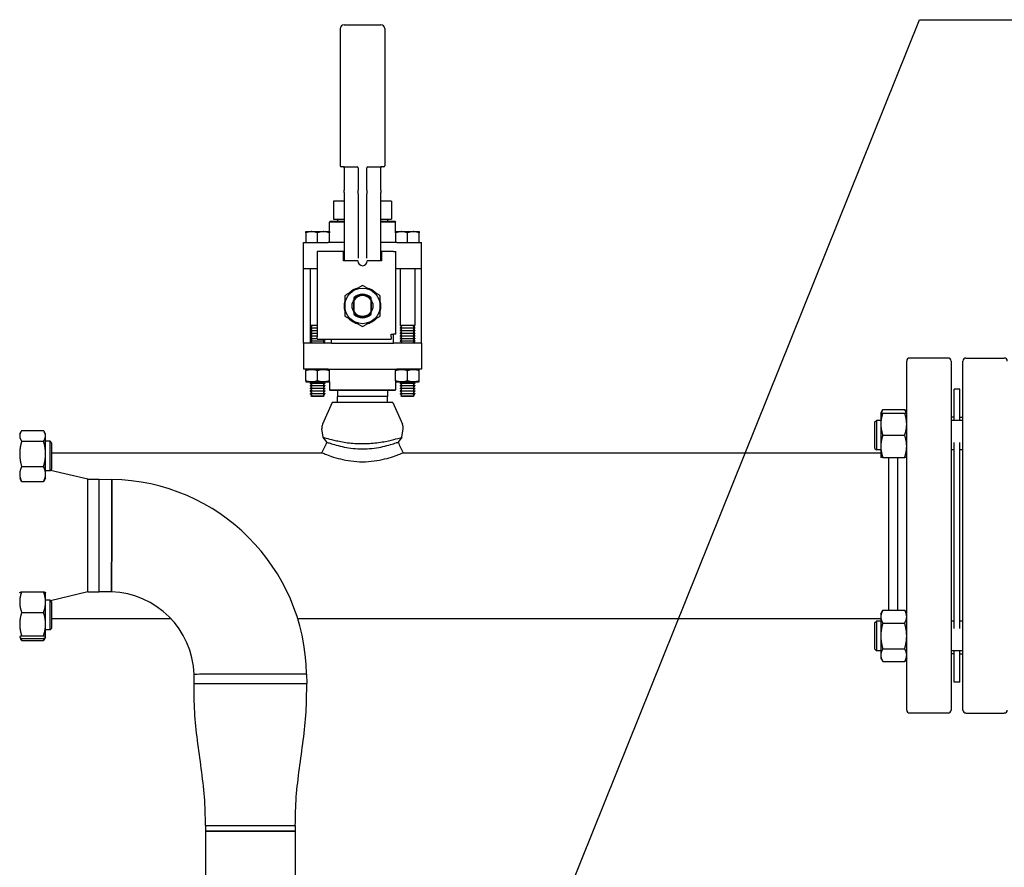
# Paper-space layout 'SHEET_1' of a CAD drawing. Header units: inches. Extents: x 4 to 540, y 12 to 340.
# Tile 60 of 116: x 276 to 297, y 145 to 163. Entities that reach past the tile are written whole.
import ezdxf

# ---------------------------------------------------------------- set-up
doc = ezdxf.new("R2010")
doc.units = ezdxf.units.IN
doc.header["$LTSCALE"] = 16
doc.header["$MEASUREMENT"] = 0
doc.layers.get('0').update_dxf_attribs({"lineweight": 25})
doc.layers.add('DIMEN', color=7, linetype='Continuous', lineweight=25)
doc.styles.get("Standard").update_dxf_attribs({"font": 'arial.ttf'})
doc.dimstyles.new('DEFAULT-ANSI$7', dxfattribs={"dimscale": 16, "dimtxt": 0.125, "dimasz": 0.125, "dimexe": 0.125, "dimexo": 0.0625, "dimgap": 0.031496, "dimtad": 0, "dimtih": 1, "dimtoh": 1, "dimrnd": 1e-08, "dimzin": 4, "dimdsep": 46, "dimtxsty": 'Standard', "dimblk": 'Filled-1', "dimcen": 0.09, "dimdle": 0.393701, "dimclrd": 256, "dimclre": 256, "dimclrt": 256, "dimadec": 0, "dimazin": 1, "dimtfac": 1.504, "dimtofl": 0, "dimtmove": 0, "dimatfit": 3, "dimldrblk": 'Filled-1', "dimfxl": 1, "dimtolj": 1, "dimtzin": 4, "dimlwd": 25, "dimlwe": 25, "dimarcsym": 0})

# ---------------------------------------------------------------- blocks, each defined once
blk = doc.blocks.new('Filled-1')
at = {"color": 0}
for p, q in [((0, 0), (-1, 0.25)), ((-1, 0.25), (-1, -0.25)), ((-1, 0), (0, 0)), ((-1, -0.25), (0, 0))]:
    blk.add_line(p, q, dxfattribs=at)
at = {"color": 0, "flags": 128}
blk.add_lwpolyline([(-1, -0.25), (0, 0), (-1, 0.25), (-1, -0.25)], dxfattribs=at)
at = {"color": 0}
blk.add_solid([(-1, -0.25), (0, 0), (-1, 0.25), (-1, -0.25)], dxfattribs=at)

psp = doc.layouts.new('SHEET_1')

# ---------------------------------------------------------------- linework, layer by layer
for p, q in [((283.129, 162.604), (283.129, 159.704)), ((283.209, 162.684), (283.989, 162.684)), ((284.069, 162.604), (284.069, 159.704)), ((283.209, 159.684), (283.149, 159.684)), ((283.209, 159.684), (283.498, 159.684)), ((283.209, 159.664), (283.209, 159.19)), ((283.509, 159.664), (283.509, 159.19)), ((283.689, 159.19), (283.689, 159.664)), ((283.701, 159.684), (283.989, 159.684)), ((284.049, 159.684), (283.989, 159.684)), ((283.989, 159.19), (283.989, 159.664)), ((283.209, 159.144), (283.209, 159.19)), ((283.509, 159.116), (283.509, 159.19)), ((283.689, 159.19), (283.689, 159.116)), ((283.989, 159.19), (283.989, 159.144)), ((283.209, 159.144), (283.209, 157.802)), ((283.509, 159.116), (283.509, 157.754)), ((283.689, 157.754), (283.689, 159.116)), ((283.989, 157.802), (283.989, 159.144)), ((282.987, 158.957), (282.987, 158.577)), ((283.209, 158.957), (282.987, 158.957)), ((284.211, 158.957), (283.989, 158.957)), ((284.211, 158.957), (284.211, 158.577)), ((282.987, 158.577), (283.13, 158.577)), ((283.069, 158.577), (283.069, 158.534)), ((283.13, 158.577), (283.151, 158.577)), ((283.151, 158.577), (283.209, 158.577)), ((283.989, 158.577), (284.048, 158.577)), ((284.048, 158.577), (284.069, 158.577)), ((284.069, 158.577), (284.211, 158.577)), ((284.13, 158.577), (284.13, 158.534)), ((282.919, 158.534), (282.899, 158.514)), ((283.209, 158.514), (282.899, 158.514)), ((282.899, 158.314), (282.899, 158.514)), ((282.919, 158.534), (283.209, 158.534)), ((283.989, 158.534), (284.279, 158.534)), ((284.299, 158.514), (283.989, 158.514)), ((284.279, 158.534), (284.299, 158.514)), ((284.299, 158.314), (284.299, 158.514)), ((282.399, 158.314), (282.899, 158.314)), ((282.399, 158.291), (282.399, 158.084)), ((282.649, 158.084), (282.649, 158.291)), ((282.899, 158.084), (282.899, 158.291)), ((284.299, 158.314), (284.799, 158.314)), ((284.299, 158.291), (284.299, 158.084)), ((284.549, 158.084), (284.549, 158.291)), ((284.799, 158.084), (284.799, 158.291)), ((282.349, 158.084), (282.873, 158.084)), ((282.349, 157.534), (282.349, 158.084)), ((282.985, 158.084), (282.873, 158.084)), ((283.209, 158.084), (282.985, 158.084)), ((284.214, 158.084), (283.989, 158.084)), ((284.326, 158.084), (284.214, 158.084)), ((284.326, 158.084), (284.849, 158.084)), ((284.849, 157.534), (284.849, 158.084)), ((282.642, 157.894), (282.642, 156.094)), ((283.199, 157.894), (282.642, 157.894)), ((283.199, 157.694), (283.199, 157.894)), ((283.209, 157.802), (283.209, 157.762)), ((283.209, 157.762), (283.209, 157.694)), ((283.989, 157.762), (283.989, 157.802)), ((283.989, 157.694), (283.989, 157.762)), ((284.256, 157.894), (283.999, 157.894)), ((283.999, 157.894), (283.999, 157.694)), ((284.256, 157.894), (284.306, 157.894)), ((284.306, 157.794), (284.306, 157.894)), ((284.306, 156.144), (284.306, 157.794)), ((282.349, 155.954), (282.349, 157.534)), ((282.349, 157.534), (282.642, 157.534)), ((282.493, 157.534), (282.493, 156.33)), ((283.499, 157.694), (283.199, 157.694)), ((283.999, 157.694), (283.699, 157.694)), ((284.306, 157.534), (284.326, 157.534)), ((284.326, 157.534), (284.849, 157.534)), ((284.393, 157.534), (284.393, 156.33)), ((284.706, 157.534), (284.706, 156.33)), ((284.849, 155.954), (284.849, 157.534)), ((283.417, 156.612), (283.417, 156.875)), ((283.419, 156.869), (283.419, 156.618)), ((283.779, 156.618), (283.779, 156.869)), ((283.782, 156.875), (283.782, 156.612)), ((282.642, 156.33), (282.493, 156.33)), ((282.523, 156.313), (282.493, 156.33)), ((282.523, 156.299), (282.493, 156.281)), ((282.493, 156.281), (282.642, 156.281)), ((282.493, 156.281), (282.493, 156.275)), ((282.642, 156.275), (282.493, 156.275)), ((282.523, 156.257), (282.493, 156.275)), ((282.499, 156.285), (282.499, 156.326)), ((282.499, 156.23), (282.499, 156.271)), ((284.706, 156.33), (284.393, 156.33)), ((284.423, 156.313), (284.393, 156.33)), ((284.423, 156.299), (284.393, 156.281)), ((284.393, 156.281), (284.706, 156.281)), ((284.393, 156.281), (284.393, 156.275)), ((284.706, 156.275), (284.393, 156.275)), ((284.423, 156.257), (284.393, 156.275)), ((284.676, 156.313), (284.706, 156.33)), ((284.676, 156.299), (284.706, 156.281)), ((284.676, 156.257), (284.706, 156.275)), ((284.699, 156.285), (284.699, 156.326)), ((284.699, 156.23), (284.699, 156.271)), ((284.706, 156.281), (284.706, 156.275)), ((282.523, 156.243), (282.493, 156.226)), ((282.493, 156.226), (282.642, 156.226)), ((282.493, 156.226), (282.493, 156.219)), ((282.642, 156.219), (282.493, 156.219)), ((282.523, 156.202), (282.493, 156.219)), ((282.523, 156.188), (282.493, 156.17)), ((282.493, 156.17), (282.642, 156.17)), ((282.493, 156.17), (282.493, 156.163)), ((282.642, 156.163), (282.493, 156.163)), ((282.523, 156.146), (282.493, 156.163)), ((282.523, 156.132), (282.493, 156.115)), ((282.493, 156.115), (282.642, 156.115)), ((282.493, 156.115), (282.493, 156.108)), ((282.642, 156.108), (282.493, 156.108)), ((282.523, 156.09), (282.493, 156.108)), ((282.523, 156.077), (282.493, 156.059)), ((282.493, 156.059), (282.642, 156.059)), ((282.493, 156.059), (282.493, 156.052)), ((282.499, 156.174), (282.499, 156.215)), ((282.499, 156.118), (282.499, 156.16)), ((282.499, 156.063), (282.499, 156.104)), ((282.642, 156.044), (282.642, 156.094)), ((284.206, 156.094), (284.206, 156.144)), ((284.206, 156.144), (284.256, 156.144)), ((284.206, 156.094), (284.206, 156.044)), ((284.256, 155.954), (284.256, 156.144)), ((284.306, 156.144), (284.256, 156.144)), ((284.423, 156.243), (284.393, 156.226)), ((284.393, 156.226), (284.706, 156.226)), ((284.393, 156.226), (284.393, 156.219)), ((284.706, 156.219), (284.393, 156.219)), ((284.423, 156.202), (284.393, 156.219)), ((284.423, 156.188), (284.393, 156.17)), ((284.393, 156.17), (284.706, 156.17)), ((284.393, 156.17), (284.393, 156.163)), ((284.706, 156.163), (284.393, 156.163)), ((284.423, 156.146), (284.393, 156.163)), ((284.423, 156.132), (284.393, 156.115)), ((284.393, 156.115), (284.706, 156.115)), ((284.393, 156.115), (284.393, 156.108)), ((284.706, 156.108), (284.393, 156.108)), ((284.423, 156.09), (284.393, 156.108)), ((284.423, 156.077), (284.393, 156.059)), ((284.393, 156.059), (284.706, 156.059)), ((284.393, 156.059), (284.393, 156.052)), ((284.676, 156.243), (284.706, 156.226)), ((284.676, 156.202), (284.706, 156.219)), ((284.676, 156.188), (284.706, 156.17)), ((284.676, 156.146), (284.706, 156.163)), ((284.676, 156.132), (284.706, 156.115)), ((284.676, 156.09), (284.706, 156.108)), ((284.676, 156.077), (284.706, 156.059)), ((284.699, 156.174), (284.699, 156.215)), ((284.699, 156.118), (284.699, 156.16)), ((284.699, 156.063), (284.699, 156.104)), ((284.706, 156.226), (284.706, 156.219)), ((284.706, 156.17), (284.706, 156.163)), ((284.706, 156.115), (284.706, 156.108)), ((284.706, 156.059), (284.706, 156.052)), ((282.873, 155.954), (282.349, 155.954)), ((282.349, 155.954), (282.349, 155.404)), ((282.642, 156.052), (282.493, 156.052)), ((282.523, 156.035), (282.493, 156.052)), ((282.523, 156.021), (282.493, 156.004)), ((282.493, 156.004), (282.806, 156.004)), ((282.493, 156.004), (282.493, 155.997)), ((282.806, 155.997), (282.493, 155.997)), ((282.523, 155.979), (282.493, 155.997)), ((282.499, 156.007), (282.499, 156.049)), ((282.499, 155.954), (282.499, 155.993)), ((282.523, 155.965), (282.502, 155.954)), ((282.642, 156.044), (284.206, 156.044)), ((282.776, 156.035), (282.79, 156.044)), ((282.776, 156.021), (282.806, 156.004)), ((282.776, 155.979), (282.806, 155.997)), ((282.776, 155.965), (282.796, 155.954)), ((282.806, 156.004), (282.806, 155.997)), ((282.942, 155.954), (282.873, 155.954)), ((282.942, 155.954), (282.942, 156.044)), ((282.942, 155.954), (284.256, 155.954)), ((284.326, 155.954), (284.256, 155.954)), ((284.849, 155.954), (284.326, 155.954)), ((284.706, 156.052), (284.393, 156.052)), ((284.423, 156.035), (284.393, 156.052)), ((284.423, 156.021), (284.393, 156.004)), ((284.393, 156.004), (284.706, 156.004)), ((284.393, 156.004), (284.393, 155.997)), ((284.706, 155.997), (284.393, 155.997)), ((284.423, 155.979), (284.393, 155.997)), ((284.423, 155.965), (284.402, 155.954)), ((284.676, 156.035), (284.706, 156.052)), ((284.676, 156.021), (284.706, 156.004)), ((284.676, 155.979), (284.706, 155.997)), ((284.676, 155.965), (284.696, 155.954)), ((284.699, 156.007), (284.699, 156.049)), ((284.699, 155.954), (284.699, 155.993)), ((284.706, 156.004), (284.706, 155.997)), ((284.849, 155.954), (284.849, 155.404)), ((295.974, 155.641), (295.162, 155.641)), ((296.349, 155.641), (297.162, 155.641)), ((295.099, 148.204), (295.099, 155.579)), ((296.037, 155.579), (296.037, 148.204)), ((296.287, 148.204), (296.287, 155.579)), ((282.873, 155.404), (282.349, 155.404)), ((282.399, 155.404), (282.399, 155.404)), ((282.399, 155.16), (282.399, 155.381)), ((282.649, 155.16), (282.649, 155.381)), ((282.873, 155.404), (282.985, 155.404)), ((282.899, 155.404), (282.899, 155.404)), ((282.899, 155.16), (282.899, 155.381)), ((282.985, 155.404), (284.214, 155.404)), ((284.214, 155.404), (284.326, 155.404)), ((284.299, 155.404), (284.299, 155.404)), ((284.299, 155.16), (284.299, 155.381)), ((284.849, 155.404), (284.326, 155.404)), ((284.549, 155.16), (284.549, 155.381)), ((284.799, 155.404), (284.799, 155.404)), ((284.799, 155.16), (284.799, 155.381)), ((282.399, 155.138), (282.899, 155.138)), ((282.399, 155.138), (282.399, 155.138)), ((282.523, 155.132), (282.493, 155.115)), ((282.493, 155.115), (282.806, 155.115)), ((282.493, 155.115), (282.493, 155.108)), ((282.806, 155.108), (282.493, 155.108)), ((282.523, 155.09), (282.493, 155.108)), ((282.523, 155.077), (282.493, 155.059)), ((282.493, 155.059), (282.806, 155.059)), ((282.493, 155.059), (282.493, 155.052)), ((282.806, 155.052), (282.493, 155.052)), ((282.523, 155.035), (282.493, 155.052)), ((282.523, 155.021), (282.493, 155.004)), ((282.776, 155.132), (282.806, 155.115)), ((282.776, 155.09), (282.806, 155.108)), ((282.776, 155.077), (282.806, 155.059)), ((282.776, 155.035), (282.806, 155.052)), ((282.776, 155.021), (282.806, 155.004)), ((282.806, 155.115), (282.806, 155.108)), ((282.806, 155.059), (282.806, 155.052)), ((282.899, 155.138), (282.899, 155.138)), ((282.899, 155.138), (282.899, 154.974)), ((284.299, 155.138), (284.799, 155.138)), ((284.299, 155.138), (284.299, 155.138)), ((284.299, 155.138), (284.299, 154.974)), ((284.423, 155.132), (284.393, 155.115)), ((284.393, 155.115), (284.706, 155.115)), ((284.393, 155.115), (284.393, 155.108)), ((284.706, 155.108), (284.393, 155.108)), ((284.423, 155.09), (284.393, 155.108)), ((284.423, 155.077), (284.393, 155.059)), ((284.393, 155.059), (284.706, 155.059)), ((284.393, 155.059), (284.393, 155.052)), ((284.706, 155.052), (284.393, 155.052)), ((284.423, 155.035), (284.393, 155.052)), ((284.423, 155.021), (284.393, 155.004)), ((284.676, 155.132), (284.706, 155.115)), ((284.676, 155.09), (284.706, 155.108)), ((284.676, 155.077), (284.706, 155.059)), ((284.676, 155.035), (284.706, 155.052)), ((284.676, 155.021), (284.706, 155.004)), ((284.706, 155.115), (284.706, 155.108)), ((284.706, 155.059), (284.706, 155.052)), ((284.799, 155.138), (284.799, 155.138)), ((282.493, 155.004), (282.806, 155.004)), ((282.493, 155.004), (282.493, 154.997)), ((282.806, 154.997), (282.493, 154.997)), ((282.523, 154.979), (282.493, 154.997)), ((282.523, 154.965), (282.493, 154.948)), ((282.493, 154.948), (282.806, 154.948)), ((282.493, 154.948), (282.493, 154.941)), ((282.806, 154.941), (282.493, 154.941)), ((282.523, 154.924), (282.493, 154.941)), ((282.523, 154.91), (282.493, 154.893)), ((282.493, 154.893), (282.806, 154.893)), ((282.493, 154.893), (282.493, 154.886)), ((282.806, 154.886), (282.493, 154.886)), ((282.523, 154.868), (282.493, 154.886)), ((282.523, 154.854), (282.509, 154.846)), ((282.509, 154.846), (282.79, 154.846)), ((282.521, 154.834), (282.509, 154.846)), ((282.521, 154.834), (282.778, 154.834)), ((282.776, 154.979), (282.806, 154.997)), ((282.776, 154.965), (282.806, 154.948)), ((282.776, 154.924), (282.806, 154.941)), ((282.776, 154.91), (282.806, 154.893)), ((282.776, 154.868), (282.806, 154.886)), ((282.776, 154.854), (282.79, 154.846)), ((282.778, 154.834), (282.79, 154.846)), ((282.806, 155.004), (282.806, 154.997)), ((282.806, 154.948), (282.806, 154.941)), ((282.806, 154.893), (282.806, 154.886)), ((282.899, 154.974), (284.299, 154.974)), ((282.919, 154.954), (282.899, 154.974)), ((284.279, 154.954), (282.919, 154.954)), ((283.073, 154.954), (283.069, 154.829)), ((284.13, 154.829), (283.069, 154.829)), ((283.073, 154.704), (283.069, 154.829)), ((284.126, 154.954), (284.13, 154.829)), ((284.126, 154.704), (284.13, 154.829)), ((284.279, 154.954), (284.299, 154.974)), ((284.393, 155.004), (284.706, 155.004)), ((284.393, 155.004), (284.393, 154.997)), ((284.706, 154.997), (284.393, 154.997)), ((284.423, 154.979), (284.393, 154.997)), ((284.423, 154.965), (284.393, 154.948)), ((284.393, 154.948), (284.706, 154.948)), ((284.393, 154.948), (284.393, 154.941)), ((284.706, 154.941), (284.393, 154.941)), ((284.423, 154.924), (284.393, 154.941)), ((284.423, 154.91), (284.393, 154.893)), ((284.393, 154.893), (284.706, 154.893)), ((284.393, 154.893), (284.393, 154.886)), ((284.706, 154.886), (284.393, 154.886)), ((284.423, 154.868), (284.393, 154.886)), ((284.423, 154.854), (284.409, 154.846)), ((284.409, 154.846), (284.69, 154.846)), ((284.421, 154.834), (284.409, 154.846)), ((284.421, 154.834), (284.678, 154.834)), ((284.676, 154.979), (284.706, 154.997)), ((284.676, 154.965), (284.706, 154.948)), ((284.676, 154.924), (284.706, 154.941)), ((284.676, 154.91), (284.706, 154.893)), ((284.676, 154.868), (284.706, 154.886)), ((284.676, 154.854), (284.69, 154.846)), ((284.678, 154.834), (284.69, 154.846)), ((284.706, 155.004), (284.706, 154.997)), ((284.706, 154.948), (284.706, 154.941)), ((284.706, 154.893), (284.706, 154.886)), ((296.099, 154.325), (296.099, 154.986)), ((296.224, 154.986), (296.099, 154.986)), ((296.224, 154.325), (296.224, 154.986)), ((282.961, 154.704), (282.755, 154.243)), ((284.237, 154.704), (282.961, 154.704)), ((284.237, 154.704), (284.444, 154.243)), ((294.552, 154.481), (294.594, 154.554)), ((294.552, 154.481), (294.552, 154.247)), ((294.594, 154.554), (295.057, 154.554)), ((294.594, 154.481), (295.057, 154.481)), ((295.099, 154.481), (295.057, 154.554)), ((294.427, 154.294), (294.459, 154.325)), ((294.427, 153.731), (294.427, 154.294)), ((294.459, 154.325), (294.459, 153.7)), ((294.552, 154.325), (294.459, 154.325)), ((294.552, 154.247), (294.552, 153.778)), ((296.099, 154.391), (296.037, 154.391)), ((296.287, 154.325), (296.037, 154.325)), ((296.224, 154.391), (296.287, 154.391)), ((276.354, 154.039), (276.381, 154.085)), ((276.396, 154.109), (276.859, 154.109)), ((276.901, 154.039), (276.875, 154.085)), ((276.901, 153.998), (276.901, 154.039)), ((276.901, 153.617), (276.901, 153.998)), ((282.767, 153.968), (282.742, 154.149)), ((284.432, 153.968), (284.457, 154.149)), ((294.594, 154.012), (295.057, 154.012)), ((276.396, 153.887), (276.859, 153.887)), ((276.995, 153.883), (276.901, 153.883)), ((276.995, 153.258), (276.995, 153.883)), ((277.026, 153.852), (276.995, 153.883)), ((277.026, 153.852), (277.026, 153.289)), ((282.848, 153.863), (282.767, 153.968)), ((284.432, 153.968), (284.35, 153.863)), ((294.552, 153.778), (294.552, 153.544)), ((296.099, 149.927), (296.099, 153.856)), ((296.224, 149.927), (296.224, 153.856)), ((276.901, 153.19), (276.901, 153.617)), ((277.026, 153.641), (282.742, 153.641)), ((284.456, 153.641), (294.552, 153.641)), ((294.427, 153.731), (294.459, 153.7)), ((294.552, 153.7), (294.459, 153.7)), ((296.099, 153.7), (296.037, 153.7)), ((296.287, 153.7), (296.224, 153.7)), ((294.594, 153.544), (295.057, 153.544)), ((294.724, 151.891), (294.724, 153.544)), ((294.912, 150.311), (294.912, 153.544)), ((276.396, 153.348), (276.859, 153.348)), ((276.995, 153.258), (276.901, 153.258)), ((276.901, 153.102), (276.901, 153.19)), ((277.026, 153.289), (276.995, 153.258)), ((277.792, 153.081), (277.005, 153.268)), ((276.354, 153.102), (276.381, 153.056)), ((276.396, 153.032), (276.859, 153.032)), ((276.901, 153.102), (276.875, 153.056)), ((277.792, 150.701), (277.792, 153.081)), ((277.792, 153.081), (278.033, 153.081)), ((278.033, 150.701), (278.033, 153.081)), ((278.033, 150.701), (278.033, 153.081)), ((278.033, 153.081), (278.301, 153.078)), ((294.724, 150.311), (294.724, 151.891)), ((276.354, 150.68), (276.356, 150.683)), ((276.396, 150.705), (276.859, 150.705)), ((276.901, 150.68), (276.9, 150.683)), ((276.901, 150.486), (276.901, 150.68)), ((277.792, 150.701), (277.005, 150.514)), ((277.792, 150.701), (278.033, 150.701)), ((278.296, 150.702), (278.033, 150.701)), ((276.995, 150.524), (276.901, 150.524)), ((276.901, 150.019), (276.901, 150.486)), ((276.995, 149.899), (276.995, 150.524)), ((277.026, 150.493), (276.995, 150.524)), ((277.026, 150.493), (277.026, 149.93)), ((276.396, 150.266), (276.859, 150.266)), ((294.552, 150.238), (294.594, 150.311)), ((294.552, 150.238), (294.552, 150.176)), ((294.594, 150.311), (295.057, 150.311)), ((295.099, 150.238), (295.057, 150.311)), ((277.026, 150.141), (279.542, 150.141)), ((282.226, 150.141), (294.552, 150.141)), ((294.427, 150.051), (294.459, 150.082)), ((294.427, 149.488), (294.427, 150.051)), ((294.459, 150.082), (294.459, 149.457)), ((294.552, 150.082), (294.459, 150.082)), ((294.552, 150.176), (294.552, 149.77)), ((294.594, 150.04), (295.057, 150.04)), ((296.099, 150.082), (296.037, 150.082)), ((296.287, 150.082), (296.224, 150.082)), ((276.901, 149.745), (276.901, 150.019)), ((276.995, 149.899), (276.901, 149.899)), ((277.026, 149.93), (276.995, 149.899)), ((276.354, 149.743), (276.356, 149.741)), ((276.356, 149.741), (276.381, 149.698)), ((276.396, 149.772), (276.859, 149.772)), ((276.396, 149.718), (276.859, 149.718)), ((276.396, 149.673), (276.859, 149.673)), ((276.9, 149.741), (276.875, 149.698)), ((276.901, 149.743), (276.9, 149.741)), ((276.901, 149.743), (276.901, 149.745)), ((294.552, 149.77), (294.552, 149.364)), ((294.427, 149.488), (294.459, 149.457)), ((294.552, 149.457), (294.459, 149.457)), ((294.594, 149.499), (295.057, 149.499)), ((296.287, 149.457), (296.037, 149.457)), ((296.099, 148.796), (296.099, 149.457)), ((296.224, 148.796), (296.224, 149.457)), ((294.552, 149.364), (294.552, 149.301)), ((294.552, 149.301), (294.594, 149.228)), ((294.594, 149.228), (295.057, 149.228)), ((295.099, 149.301), (295.057, 149.228)), ((296.099, 149.391), (296.037, 149.391)), ((296.224, 149.391), (296.287, 149.391)), ((280.039, 148.766), (280.041, 148.958)), ((282.416, 148.963), (282.419, 148.766)), ((296.224, 148.796), (296.099, 148.796)), ((280.039, 148.766), (282.419, 148.766)), ((280.039, 148.766), (282.419, 148.766)), ((295.974, 148.141), (295.162, 148.141)), ((296.349, 148.141), (297.162, 148.141)), ((280.279, 145.766), (282.179, 145.766)), ((280.279, 145.766), (282.179, 145.766)), ((280.279, 145.766), (280.279, 145.641)), ((282.179, 145.766), (282.179, 145.641)), ((280.279, 145.641), (282.179, 145.641)), ((280.279, 145.641), (280.279, 142.829)), ((282.179, 145.641), (280.279, 145.641)), ((282.179, 145.641), (282.179, 138.076))]:
    psp.add_line(p, q)
psp.add_circle((283.599, 156.744), 0.375)
for centre, radius, start, end in [((283.209, 162.604), 0.08, 90, 180), ((283.989, 162.604), 0.08, 0, 90), ((283.149, 159.704), 0.02, 180, 270), ((283.189, 159.664), 0.02, 0, 90), ((283.489, 159.664), 0.02, 0, 90), ((283.709, 159.664), 0.02, 90, 180), ((284.009, 159.664), 0.02, 90, 180), ((284.049, 159.704), 0.02, 270, 0), ((283.599, 157.694), 0.1, 180, 0), ((283.599, 156.744), 0.39, 104.1097, 135.8903), ((283.599, 156.744), 0.39, 44.1097, 75.8903), ((283.599, 156.744), 0.25, 43.9455, 136.0545), ((283.599, 156.744), 0.236, 40.1918, 139.8082), ((283.599, 156.744), 0.219, 34.847, 145.153), ((283.599, 156.744), 0.39, 164.1097, 195.8903), ((283.599, 156.744), 0.225, 143.1301, 216.8699), ((283.599, 156.744), 0.225, 323.1301, 36.8699), ((283.599, 156.744), 0.39, 344.1097, 15.8903), ((283.599, 156.744), 0.219, 214.847, 325.153), ((283.599, 156.744), 0.236, 220.1918, 319.8082), ((283.599, 156.744), 0.25, 223.9455, 316.0545), ((282.519, 156.306), 0.00802, 300, 60), ((283.599, 156.744), 0.39, 224.1097, 255.8903), ((283.599, 156.744), 0.39, 284.1097, 315.8903), ((284.419, 156.306), 0.00802, 300, 60), ((284.68, 156.306), 0.00802, 120, 240), ((282.519, 156.25), 0.00802, 300, 60), ((282.519, 156.195), 0.00802, 300, 60), ((282.519, 156.139), 0.00802, 300, 60), ((282.519, 156.084), 0.00802, 300, 60), ((284.419, 156.25), 0.00802, 300, 60), ((284.419, 156.195), 0.00802, 300, 60), ((284.419, 156.139), 0.00802, 300, 60), ((284.419, 156.084), 0.00802, 300, 60), ((284.68, 156.25), 0.00802, 120, 240), ((284.68, 156.195), 0.00802, 120, 240), ((284.68, 156.139), 0.00802, 120, 240), ((284.68, 156.084), 0.00802, 120, 240), ((282.519, 156.028), 0.00802, 300, 60), ((282.519, 155.972), 0.00802, 300, 60), ((282.78, 156.028), 0.00802, 120, 240), ((282.78, 155.972), 0.00802, 120, 240), ((284.419, 156.028), 0.00802, 300, 60), ((284.419, 155.972), 0.00802, 300, 60), ((284.68, 156.028), 0.00802, 120, 240), ((284.68, 155.972), 0.00802, 120, 240), ((295.162, 155.579), 0.0625, 90, 180), ((295.974, 155.579), 0.0625, 0, 90), ((296.349, 155.579), 0.0625, 90, 180), ((297.162, 155.579), 0.0625, 0, 90), ((282.519, 155.139), 0.00802, 300, 348.8143), ((282.519, 155.084), 0.00802, 300, 60), ((282.519, 155.028), 0.00802, 300, 60), ((282.78, 155.139), 0.00802, 191.1857, 240), ((282.78, 155.084), 0.00802, 120, 240), ((282.78, 155.028), 0.00802, 120, 240), ((284.419, 155.139), 0.00802, 300, 348.8143), ((284.419, 155.084), 0.00802, 300, 60), ((284.419, 155.028), 0.00802, 300, 60), ((284.68, 155.139), 0.00802, 191.1857, 240), ((284.68, 155.084), 0.00802, 120, 240), ((284.68, 155.028), 0.00802, 120, 240), ((282.519, 154.972), 0.00802, 300, 60), ((282.519, 154.917), 0.00802, 300, 60), ((282.519, 154.861), 0.00802, 300, 60), ((282.78, 154.972), 0.00802, 120, 240), ((282.78, 154.917), 0.00802, 120, 240), ((282.78, 154.861), 0.00802, 120, 240), ((284.419, 154.972), 0.00802, 300, 60), ((284.419, 154.917), 0.00802, 300, 60), ((284.419, 154.861), 0.00802, 300, 60), ((284.68, 154.972), 0.00802, 120, 240), ((284.68, 154.917), 0.00802, 120, 240), ((284.68, 154.861), 0.00802, 120, 240), ((282.912, 154.172), 0.172, 155.8847, 187.9119), ((284.287, 154.172), 0.172, 352.0881, 24.1153), ((278.229, 148.891), 4.188, 0.9823, 89.0177), ((278.229, 148.891), 1.813, 2.1135, 87.8865), ((295.162, 148.204), 0.0625, 180, 270), ((295.974, 148.204), 0.0625, 270, 0), ((296.349, 148.204), 0.0625, 180, 270), ((297.162, 148.204), 0.0625, 270, 0)]:
    psp.add_arc(centre, radius, start, end)
for points, weights in [([(282.399, 158.291), (282.399, 158.314), (282.399, 158.314)], [1, 1.03802697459, 1]), ([(282.649, 158.291), (282.524, 158.333), (282.399, 158.291)], [1, 1.15455095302, 1]), ([(282.899, 158.291), (282.774, 158.333), (282.649, 158.291)], [1, 1.15455095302, 1]), ([(282.899, 158.314), (282.899, 158.314), (282.899, 158.291)], [1, 1.03802697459, 1]), ([(284.299, 158.291), (284.299, 158.314), (284.299, 158.314)], [1, 1.03802697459, 1]), ([(284.549, 158.291), (284.424, 158.333), (284.299, 158.291)], [1, 1.15455095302, 1]), ([(284.799, 158.291), (284.674, 158.333), (284.549, 158.291)], [1, 1.15455095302, 1]), ([(284.799, 158.314), (284.799, 158.314), (284.799, 158.291)], [1, 1.03802697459, 1]), ([(283.599, 157.177), (283.412, 157.068), (283.224, 156.96)], [1, 1.15470053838, 1]), ([(283.974, 156.96), (283.787, 157.068), (283.599, 157.177)], [1, 1.15470053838, 1]), ([(283.224, 156.96), (283.224, 156.744), (283.224, 156.527)], [1, 1.15470053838, 1]), ([(283.419, 156.917), (283.419, 156.906), (283.419, 156.896)], [1, 1.00196496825, 1.00197959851]), ([(283.419, 156.896), (283.419, 156.882), (283.419, 156.869)], [1, 1.00173233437, 1]), ([(283.779, 156.896), (283.779, 156.906), (283.779, 156.917)], [1.00197959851, 1.00196496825, 1]), ([(283.779, 156.869), (283.779, 156.882), (283.779, 156.896)], [1, 1.00173233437, 1]), ([(283.974, 156.527), (283.974, 156.744), (283.974, 156.96)], [1, 1.15470053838, 1]), ([(283.224, 156.527), (283.412, 156.419), (283.599, 156.31)], [1, 1.15470053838, 1]), ([(283.419, 156.618), (283.419, 156.605), (283.419, 156.591)], [1, 1.00173233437, 1]), ([(283.419, 156.591), (283.419, 156.581), (283.419, 156.57)], [1.00197959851, 1.00196496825, 1]), ([(283.599, 156.31), (283.787, 156.419), (283.974, 156.527)], [1, 1.15470053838, 1]), ([(283.779, 156.591), (283.779, 156.605), (283.779, 156.618)], [1, 1.00173233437, 1]), ([(283.779, 156.57), (283.779, 156.581), (283.779, 156.591)], [1, 1.00196496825, 1.00197959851]), ([(282.399, 155.381), (282.524, 155.423), (282.649, 155.381)], [1, 1.15470053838, 1]), ([(282.399, 155.404), (282.399, 155.404), (282.399, 155.381)], [1.07735026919, 1.07735026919, 1]), ([(282.649, 155.381), (282.774, 155.423), (282.899, 155.381)], [1, 1.15470053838, 1]), ([(282.899, 155.381), (282.899, 155.404), (282.899, 155.404)], [1, 1.07735026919, 1.07735026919]), ([(284.299, 155.381), (284.424, 155.423), (284.549, 155.381)], [1, 1.15470053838, 1]), ([(284.299, 155.404), (284.299, 155.404), (284.299, 155.381)], [1.07735026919, 1.07735026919, 1]), ([(284.549, 155.381), (284.674, 155.423), (284.799, 155.381)], [1, 1.15470053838, 1]), ([(284.799, 155.381), (284.799, 155.404), (284.799, 155.404)], [1, 1.07735026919, 1.07735026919]), ([(282.649, 155.16), (282.524, 155.118), (282.399, 155.16)], [1, 1.15470053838, 1]), ([(282.399, 155.16), (282.399, 155.138), (282.399, 155.138)], [1, 1.07735026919, 1.07735026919]), ([(282.899, 155.16), (282.774, 155.118), (282.649, 155.16)], [1, 1.15470053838, 1]), ([(282.899, 155.138), (282.899, 155.138), (282.899, 155.16)], [1.07735026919, 1.07735026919, 1]), ([(284.549, 155.16), (284.424, 155.118), (284.299, 155.16)], [1, 1.15470053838, 1]), ([(284.299, 155.16), (284.299, 155.138), (284.299, 155.138)], [1, 1.07735026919, 1.07735026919]), ([(284.799, 155.16), (284.674, 155.118), (284.549, 155.16)], [1, 1.15470053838, 1]), ([(284.799, 155.138), (284.799, 155.138), (284.799, 155.16)], [1.07735026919, 1.07735026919, 1]), ([(294.552, 154.481), (294.552, 154.481), (294.594, 154.481)], [1, 1.0930923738, 1.10906450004]), ([(294.594, 154.481), (294.552, 154.356), (294.552, 154.247)], [1.10906450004, 1.0930923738, 1]), ([(294.594, 154.554), (294.572, 154.515), (294.562, 154.481)], [1.10906450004, 1.10058521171, 1.07037081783]), ([(295.09, 154.481), (295.08, 154.515), (295.057, 154.554)], [1.07037081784, 1.10058521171, 1.10906450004]), ([(295.057, 154.481), (295.099, 154.481), (295.099, 154.481)], [1.10906450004, 1.0930923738, 1]), ([(295.099, 154.247), (295.099, 154.356), (295.057, 154.481)], [1, 1.0930923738, 1.10906450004]), ([(294.552, 154.247), (294.552, 154.138), (294.594, 154.012)], [1, 1.0930923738, 1.10906450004]), ([(295.057, 154.012), (295.099, 154.138), (295.099, 154.247)], [1.10906450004, 1.0930923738, 1]), ([(276.396, 154.109), (276.354, 154.049), (276.354, 153.998)], [1.10906450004, 1.0930923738, 1]), ([(276.354, 153.998), (276.354, 153.946), (276.396, 153.887)], [1, 1.0930923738, 1.10906450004]), ([(276.901, 153.998), (276.901, 154.049), (276.859, 154.109)], [1, 1.0930923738, 1.10906450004]), ([(276.859, 153.887), (276.901, 153.946), (276.901, 153.998)], [1.10906450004, 1.0930923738, 1]), ([(294.594, 154.012), (294.552, 153.887), (294.552, 153.778)], [1.10906450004, 1.0930923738, 1]), ([(295.099, 153.778), (295.099, 153.887), (295.057, 154.012)], [1, 1.0930923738, 1.10906450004]), ([(276.396, 153.887), (276.354, 153.742), (276.354, 153.617)], [1.10906450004, 1.0930923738, 1]), ([(276.901, 153.617), (276.901, 153.742), (276.859, 153.887)], [1, 1.0930923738, 1.10906450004]), ([(294.552, 153.778), (294.552, 153.669), (294.594, 153.544)], [1, 1.0930923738, 1.10906450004]), ([(295.057, 153.544), (295.099, 153.669), (295.099, 153.778)], [1.10906450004, 1.0930923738, 1]), ([(276.354, 153.617), (276.354, 153.492), (276.396, 153.348)], [1, 1.0930923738, 1.10906450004]), ([(276.859, 153.348), (276.901, 153.492), (276.901, 153.617)], [1.10906450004, 1.0930923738, 1]), ([(294.594, 153.544), (294.552, 153.544), (294.552, 153.544)], [1.10906450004, 1.0930923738, 1]), ([(295.099, 153.544), (295.099, 153.544), (295.057, 153.544)], [1, 1.0930923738, 1.10906450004]), ([(276.396, 153.348), (276.354, 153.263), (276.354, 153.19)], [1.10906450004, 1.0930923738, 1]), ([(276.354, 153.19), (276.354, 153.117), (276.396, 153.032)], [1, 1.0930923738, 1.10906450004]), ([(276.901, 153.19), (276.901, 153.263), (276.859, 153.348)], [1, 1.0930923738, 1.10906450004]), ([(276.859, 153.032), (276.901, 153.117), (276.901, 153.19)], [1.10906450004, 1.0930923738, 1]), ([(276.396, 153.032), (276.387, 153.044), (276.381, 153.056)], [1.10906450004, 1.10566372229, 1.09876671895]), ([(276.875, 153.056), (276.868, 153.044), (276.859, 153.032)], [1.09876671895, 1.10566372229, 1.10906450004]), ([(276.396, 150.705), (276.354, 150.587), (276.354, 150.486)], [1.10906450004, 1.0930923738, 1]), ([(276.356, 150.683), (276.362, 150.693), (276.396, 150.705)], [1.03012463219, 1.09587787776, 1.10906450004]), ([(276.859, 150.705), (276.894, 150.693), (276.9, 150.683)], [1.10906450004, 1.09587787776, 1.03012463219]), ([(276.901, 150.486), (276.901, 150.587), (276.859, 150.705)], [1, 1.0930923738, 1.10906450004]), ([(276.354, 150.486), (276.354, 150.384), (276.396, 150.266)], [1, 1.0930923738, 1.10906450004]), ([(276.859, 150.266), (276.901, 150.384), (276.901, 150.486)], [1.10906450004, 1.0930923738, 1]), ([(276.396, 150.266), (276.354, 150.134), (276.354, 150.019)], [1.10906450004, 1.0930923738, 1]), ([(276.901, 150.019), (276.901, 150.134), (276.859, 150.266)], [1, 1.0930923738, 1.10906450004]), ([(294.594, 150.311), (294.552, 150.238), (294.552, 150.176)], [1.10906450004, 1.0930923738, 1]), ([(295.099, 150.176), (295.099, 150.238), (295.057, 150.311)], [1, 1.0930923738, 1.10906450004]), ([(294.552, 150.176), (294.552, 150.113), (294.594, 150.04)], [1, 1.0930923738, 1.10906450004]), ([(294.594, 150.04), (294.552, 149.895), (294.552, 149.77)], [1.10906450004, 1.0930923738, 1]), ([(295.057, 150.04), (295.099, 150.113), (295.099, 150.176)], [1.10906450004, 1.0930923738, 1]), ([(295.099, 149.77), (295.099, 149.895), (295.057, 150.04)], [1, 1.0930923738, 1.10906450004]), ([(276.354, 150.019), (276.354, 149.905), (276.396, 149.772)], [1, 1.0930923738, 1.10906450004]), ([(276.859, 149.772), (276.901, 149.905), (276.901, 150.019)], [1.10906450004, 1.0930923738, 1]), ([(276.396, 149.772), (276.354, 149.758), (276.354, 149.745)], [1.10906450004, 1.0930923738, 1]), ([(276.354, 149.745), (276.354, 149.733), (276.396, 149.718)], [1, 1.0930923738, 1.10906450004]), ([(276.373, 149.727), (276.382, 149.701), (276.396, 149.673)], [1.08961460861, 1.10369594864, 1.10906450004]), ([(276.396, 149.673), (276.387, 149.686), (276.381, 149.698)], [1.10906450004, 1.10566372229, 1.09876671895]), ([(276.901, 149.745), (276.901, 149.758), (276.859, 149.772)], [1, 1.0930923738, 1.10906450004]), ([(276.859, 149.718), (276.901, 149.733), (276.901, 149.745)], [1.10906450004, 1.0930923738, 1]), ([(276.859, 149.673), (276.873, 149.701), (276.882, 149.727)], [1.10906450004, 1.10369594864, 1.08961460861]), ([(276.875, 149.698), (276.868, 149.686), (276.859, 149.673)], [1.09876671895, 1.10566372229, 1.10906450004]), ([(294.552, 149.77), (294.552, 149.644), (294.594, 149.499)], [1, 1.0930923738, 1.10906450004]), ([(295.057, 149.499), (295.099, 149.644), (295.099, 149.77)], [1.10906450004, 1.0930923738, 1]), ([(294.594, 149.499), (294.552, 149.427), (294.552, 149.364)], [1.10906450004, 1.0930923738, 1]), ([(295.099, 149.364), (295.099, 149.427), (295.057, 149.499)], [1, 1.0930923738, 1.10906450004]), ([(294.552, 149.364), (294.552, 149.301), (294.594, 149.228)], [1, 1.0930923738, 1.10906450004]), ([(295.057, 149.228), (295.099, 149.301), (295.099, 149.364)], [1.10906450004, 1.0930923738, 1])]:
    psp.add_rational_spline(points, weights, degree=2)
for points in [[(282.742, 153.641), (282.778, 153.715), (282.813, 153.789), (282.848, 153.863)], [(284.35, 153.863), (284.386, 153.789), (284.421, 153.715), (284.456, 153.641)]]:
    psp.add_open_spline(points, degree=3)
for points, knots in [([(282.767, 153.968), (282.767, 153.968), (282.769, 153.967), (282.785, 153.962), (282.816, 153.953), (282.911, 153.928), (282.973, 153.912), (283.128, 153.879), (283.221, 153.861), (283.372, 153.844), (283.423, 153.84), (283.577, 153.831), (283.681, 153.833), (283.89, 153.849), (283.992, 153.864), (284.172, 153.899), (284.248, 153.918), (284.362, 153.948), (284.401, 153.959), (284.428, 153.967), (284.432, 153.968), (284.432, 153.968)], [3.401072, 3.401072, 3.401072, 3.401072, 3.653406, 3.653406, 4.419666, 4.419666, 5.177635, 5.177635, 6.001386, 6.001386, 6.400865, 6.400865, 7.19039, 7.19039, 8.037844, 8.037844, 8.879073, 8.879073, 9.678499, 9.678499, 10.041851, 10.041851, 10.041851, 10.041851]), ([(282.848, 153.863), (282.849, 153.863), (282.857, 153.86), (282.873, 153.854), (282.895, 153.847), (282.93, 153.835), (282.972, 153.822), (283.014, 153.809), (283.068, 153.795), (283.124, 153.781), (283.179, 153.768), (283.242, 153.755), (283.305, 153.746), (283.367, 153.736), (283.434, 153.729), (283.5, 153.726), (283.565, 153.723), (283.633, 153.723), (283.698, 153.726), (283.765, 153.729), (283.831, 153.736), (283.893, 153.746), (283.957, 153.755), (284.02, 153.768), (284.074, 153.781), (284.131, 153.795), (284.184, 153.809), (284.226, 153.822), (284.27, 153.835), (284.306, 153.848), (284.327, 153.855), (284.342, 153.86), (284.35, 153.863), (284.35, 153.863)], [0.2057454, 0.2057454, 0.2057454, 0.2057454, 0.2432145, 0.2432145, 0.2432145, 0.2921521, 0.2921521, 0.2921521, 0.3404651, 0.3404651, 0.3404651, 0.3870537, 0.3870537, 0.3870537, 0.4325604, 0.4325604, 0.4325604, 0.47779, 0.47779, 0.47779, 0.5233644, 0.5233644, 0.5233644, 0.5699844, 0.5699844, 0.5699844, 0.6182841, 0.6182841, 0.6182841, 0.6684316, 0.6684316, 0.6684316, 0.7046666, 0.7046666, 0.7046666, 0.7046666]), ([(282.742, 153.641), (282.743, 153.641), (282.751, 153.637), (282.768, 153.631), (282.789, 153.622), (282.825, 153.608), (282.871, 153.591), (282.916, 153.574), (282.971, 153.555), (283.034, 153.536), (283.095, 153.518), (283.166, 153.5), (283.24, 153.486), (283.313, 153.472), (283.394, 153.46), (283.476, 153.455), (283.556, 153.449), (283.642, 153.449), (283.723, 153.455), (283.804, 153.46), (283.885, 153.471), (283.958, 153.486), (284.033, 153.5), (284.104, 153.518), (284.164, 153.536), (284.227, 153.555), (284.283, 153.574), (284.328, 153.591), (284.375, 153.608), (284.411, 153.623), (284.433, 153.631), (284.448, 153.638), (284.456, 153.641), (284.456, 153.641)], [0.2057525, 0.2057525, 0.2057525, 0.2057525, 0.2432144, 0.2432144, 0.2432144, 0.2921521, 0.2921521, 0.2921521, 0.3404651, 0.3404651, 0.3404651, 0.3870536, 0.3870536, 0.3870536, 0.4325603, 0.4325603, 0.4325603, 0.47779, 0.47779, 0.47779, 0.5233643, 0.5233643, 0.5233643, 0.5699844, 0.5699844, 0.5699844, 0.6182841, 0.6182841, 0.6182841, 0.6684316, 0.6684316, 0.6684316, 0.7047516, 0.7047516, 0.7047516, 0.7047516]), ([(278.296, 150.702), (278.296, 150.702), (278.296, 150.742), (278.297, 150.885), (278.297, 150.982), (278.298, 151.227), (278.298, 151.377), (278.299, 151.652), (278.299, 151.77), (278.3, 151.889), (278.3, 152.008), (278.3, 152.127), (278.3, 152.401), (278.301, 152.551), (278.301, 152.797), (278.301, 152.895), (278.301, 153.035), (278.301, 153.074), (278.301, 153.078), (278.301, 153.078), (278.301, 153.078)], [-13.058619, -13.058619, -13.058619, -13.058619, -11.834384, -11.834384, -10.717603, -10.717603, -9.538954, -9.538954, -8.707225, -8.707225, -8.707225, -7.875496, -7.875496, -6.6975, -6.6975, -5.579306, -5.579306, -4.415028, -4.415028, -4.351375, -4.351375, -4.351375, -4.351375]), ([(278.301, 153.078), (278.301, 153.078), (278.301, 153.078), (278.301, 153.074), (278.301, 153.035), (278.301, 152.895), (278.301, 152.797), (278.301, 152.551), (278.3, 152.401), (278.3, 152.127), (278.3, 152.008), (278.3, 151.889), (278.299, 151.77), (278.299, 151.652), (278.298, 151.377), (278.298, 151.227), (278.297, 150.982), (278.297, 150.885), (278.296, 150.742), (278.296, 150.702), (278.296, 150.702)], [4.351375, 4.351375, 4.351375, 4.351375, 4.415028, 4.415028, 5.579306, 5.579306, 6.6975, 6.6975, 7.875496, 7.875496, 8.707225, 8.707225, 8.707225, 9.538954, 9.538954, 10.717603, 10.717603, 11.834384, 11.834384, 13.058619, 13.058619, 13.058619, 13.058619]), ([(282.416, 148.963), (282.416, 148.963), (282.416, 148.963), (282.412, 148.963), (282.373, 148.963), (282.233, 148.963), (282.135, 148.963), (281.889, 148.962), (281.739, 148.962), (281.465, 148.962), (281.346, 148.961), (281.227, 148.961), (281.109, 148.961), (280.99, 148.961), (280.716, 148.96), (280.566, 148.96), (280.321, 148.959), (280.223, 148.959), (280.08, 148.958), (280.041, 148.958), (280.041, 148.958)], [-13.063075, -13.063075, -13.063075, -13.063075, -12.999422, -12.999422, -11.835144, -11.835144, -10.71695, -10.71695, -9.538954, -9.538954, -8.707225, -8.707225, -8.707225, -7.875496, -7.875496, -6.696847, -6.696847, -5.580066, -5.580066, -4.355831, -4.355831, -4.355831, -4.355831]), ([(282.416, 148.963), (282.416, 148.963), (282.416, 148.963), (282.412, 148.963), (282.373, 148.963), (282.233, 148.963), (282.135, 148.963), (281.889, 148.962), (281.739, 148.962), (281.465, 148.962), (281.346, 148.961), (281.227, 148.961), (281.109, 148.961), (280.99, 148.961), (280.716, 148.96), (280.566, 148.96), (280.321, 148.959), (280.223, 148.959), (280.08, 148.958), (280.041, 148.958), (280.041, 148.958)], [-13.06307, -13.06307, -13.06307, -13.06307, -12.99942, -12.99942, -11.835141, -11.835141, -10.716948, -10.716948, -9.538952, -9.538952, -8.707223, -8.707223, -8.707223, -7.875495, -7.875495, -6.696846, -6.696846, -5.580065, -5.580065, -4.355831, -4.355831, -4.355831, -4.355831]), ([(280.279, 145.766), (280.279, 145.967), (280.274, 146.168), (280.243, 146.568), (280.219, 146.767), (280.166, 147.166), (280.138, 147.365), (280.087, 147.764), (280.065, 147.964), (280.04, 148.364), (280.039, 148.565), (280.039, 148.766)], [0, 0, 0, 0, 1.529983, 1.529983, 3.059965, 3.059965, 4.589948, 4.589948, 6.11993, 6.11993, 7.649913, 7.649913, 7.649913, 7.649913]), ([(282.179, 145.766), (282.18, 145.967), (282.184, 146.168), (282.216, 146.568), (282.24, 146.767), (282.293, 147.166), (282.321, 147.365), (282.372, 147.764), (282.393, 147.964), (282.419, 148.364), (282.42, 148.565), (282.419, 148.766)], [0, 0, 0, 0, 1.529983, 1.529983, 3.059965, 3.059965, 4.589948, 4.589948, 6.11993, 6.11993, 7.649913, 7.649913, 7.649913, 7.649913])]:
    psp.add_open_spline(points, degree=3, knots=knots)

# ---------------------------------------------------------------- leaders
at = {"layer": 'DIMEN', "linetype": 'Continuous', "lineweight": 25, "annotation_type": 0, "has_hookline": 1, "hookline_direction": 0, "text_width": 19.738}
psp.add_leader([(284.167, 134.951), (295.368, 162.793), (297.368, 162.793)], dimstyle='DEFAULT-ANSI$7', override={"dimtad": 0}, dxfattribs=at)

doc.saveas('drawing.dxf')
